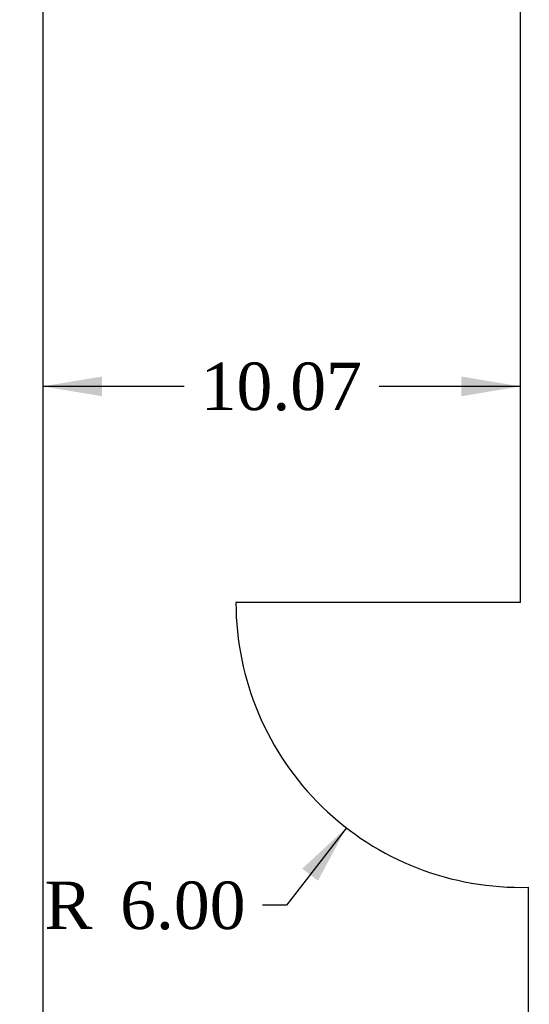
# Model space of a CAD drawing. Header units: inches. Extents: x 1 to 240, y -1 to 159.
# Tile 30 of 108: x 67 to 77, y 77 to 97. Entities that reach past the tile are written whole.
import ezdxf
from ezdxf.enums import TextEntityAlignment as Align
from ezdxf.lldxf.tags import DXFTag

# ---------------------------------------------------------------- set-up
doc = ezdxf.new("R2010")
doc.units = ezdxf.units.IN
doc.header["$MEASUREMENT"] = 0
for name, color, linetype in [('COM55702-31', 7, 'Continuous'), ('Default', 7, 'Continuous'), ('DV1_Default', 7, 'Continuous')]:
    doc.layers.add(name, color=color, linetype=linetype)
doc.styles.add('SEACAD_Times_New_Roman', font='times.ttf')
tags = doc.linetypes.add('HIDDEN2', pattern=[0.1875, 0.125, -0.0625]).pattern_tags.tags
tags[6:7] = [DXFTag(74, 4), DXFTag(75, 0), DXFTag(340, '0'), DXFTag(46, 0.0), DXFTag(50, 0.0), DXFTag(44, 0.0), DXFTag(45, 0.0)]
tags[4:5] = [DXFTag(74, 4), DXFTag(75, 0), DXFTag(340, '0'), DXFTag(46, 0.0), DXFTag(50, 0.0), DXFTag(44, 0.0), DXFTag(45, 0.0)]
doc.dimstyles.new('HAMMOND_(STH_-_240x160)', dxfattribs={"dimtxt": 1, "dimasz": 1.25, "dimexe": 0.5, "dimexo": 0.5, "dimgap": 0.25, "dimtad": 0, "dimtih": 1, "dimtoh": 1, "dimzin": 0, "dimdsep": 46, "dimtxsty": 'SEACAD_Times_New_Roman', "dimblk1": '_SE_FILLED', "dimblk2": '_SE_FILLED', "dimsah": 1, "dimcen": 0.5, "dimadec": 0, "dimazin": 0, "dimtfac": 0.8, "dimtofl": 0, "dimtmove": 0, "dimatfit": 3, "dimfxl": 1, "dimtolj": 1, "dimtzin": 0, "dimarcsym": 0})

# ---------------------------------------------------------------- blocks, each defined once
blk = doc.blocks.new('SE')
at = {"layer": 'COM55702-31', "color": 7, "linetype": 'HIDDEN2'}
blk.add_line((67.227, 101.538), (67.227, 64.538), dxfattribs=at)
at = {"layer": 'DV1_Default', "color": 7, "linetype": 'HIDDEN2'}
for p, q in [((77.301, 85.003), (77.301, 102.474)), ((77.301, 85.003), (71.301, 85.003)), ((77.47, 63.602), (77.47, 79.005))]:
    blk.add_line(p, q, dxfattribs=at)
blk.add_arc((77.301, 85.003), 6, 180, 271.6082, dxfattribs=at)
blk = doc.blocks.new('DMBLK3299')
at = {"layer": 'Default', "linetype": 'Continuous'}
for points in [[(91.408, 102.788), (91.2, 104.038), (90.991, 102.788)], [(91.408, 63.288), (90.991, 63.288), (91.2, 62.038)]]:
    blk.add_hatch(color=7, dxfattribs=at).paths.add_polyline_path(points)
at = {"layer": 'Default', "color": 7, "linetype": 'Continuous'}
for p, q in [((67.241, 104.038), (91.7, 104.038)), ((91.2, 104.038), (91.2, 83.888)), ((91.2, 82.538), (91.2, 62.038)), ((82.836, 62.038), (91.7, 62.038))]:
    blk.add_line(p, q, dxfattribs=at)
at = {"layer": 'Default', "color": 7, "linetype": 'Continuous', "style": 'SEACAD_Times_New_Roman'}
blk.add_text('42.00', height=1, dxfattribs=at).set_placement((89.494, 83.538), align=Align.TOP_LEFT)
blk = doc.blocks.new('_SE_FILLED')
at = {"color": 0}
blk.add_line((0, 0), (-1, 0), dxfattribs=at)
blk.add_solid([(0, 0), (-1, -0.1665), (-1, 0.1665), (0, 0)], dxfattribs=at)
blk = doc.blocks.new('DMBLK3316')
at = {"layer": 'Default', "linetype": 'Continuous'}
blk.add_hatch(color=7, dxfattribs=at).paths.add_polyline_path([(73.029, 79.142), (73.629, 80.258), (72.699, 79.397)])
at = {"layer": 'Default', "color": 7, "linetype": 'Continuous'}
for p, q in [((73.629, 80.258), (72.364, 78.624)), ((72.364, 78.624), (71.864, 78.624))]:
    blk.add_line(p, q, dxfattribs=at)
at = {"layer": 'Default', "color": 7, "linetype": 'Continuous', "style": 'SEACAD_Times_New_Roman'}
for s, p in [('R', (67.265, 79.124)), ('6.00', (68.86, 79.124))]:
    blk.add_text(s, height=1, dxfattribs=at).set_placement(p, align=Align.TOP_LEFT)
blk = doc.blocks.new('DMBLK3319')
at = {"layer": 'Default', "linetype": 'Continuous'}
for points in [[(68.477, 89.769), (67.227, 89.561), (68.477, 89.353)], [(76.051, 89.769), (76.051, 89.353), (77.301, 89.561)]]:
    blk.add_hatch(color=7, dxfattribs=at).paths.add_polyline_path(points)
at = {"layer": 'Default', "color": 7, "linetype": 'Continuous'}
for p, q in [((70.208, 89.561), (67.227, 89.561)), ((77.301, 89.561), (74.32, 89.561))]:
    blk.add_line(p, q, dxfattribs=at)
at = {"layer": 'Default', "color": 7, "linetype": 'Continuous', "style": 'SEACAD_Times_New_Roman'}
blk.add_text('10.07', height=1, dxfattribs=at).set_placement((70.558, 90.061), align=Align.TOP_LEFT)

msp = doc.modelspace()

# ---------------------------------------------------------------- block references
at = {"layer": 'Default'}
msp.add_blockref('SE', (0, 0), dxfattribs=at)

# ---------------------------------------------------------------- dimensions: what is measured, and where the dimension line sits
at = {"layer": 'Default', "color": 7, "linetype": 'Continuous'}
dim = msp.add_linear_dim(base=(91.2, 62.038), p1=(66.741, 104.038), p2=(82.336, 62.038), angle=90, text='\\A1;<>', dimstyle='HAMMOND_(STH_-_240x160)', dxfattribs=at)
dim.commit()
dim.dimension.update_dxf_attribs({"geometry": 'DMBLK3299', "text_midpoint": (91.2, 83.038), "dimtype": 160})
dim = msp.add_linear_dim(base=(67.227, 89.561), p1=(77.301, 85.003), p2=(67.227, 101.538), text='\\A1;<>', dimstyle='HAMMOND_(STH_-_240x160)', dxfattribs=at)
dim.commit()
dim.dimension.update_dxf_attribs({"geometry": 'DMBLK3319', "text_midpoint": (72.264, 89.561), "dimtype": 160})
dim = msp.add_radius_dim(center=(77.301, 85.003), mpoint=(73.629, 80.258), text='\\A1;<>', dimstyle='HAMMOND_(STH_-_240x160)', dxfattribs=at)
dim.commit()
dim.dimension.update_dxf_attribs({"geometry": 'DMBLK3316', "text_midpoint": (71.864, 78.624), "dimtype": 164})

doc.saveas('drawing.dxf')
